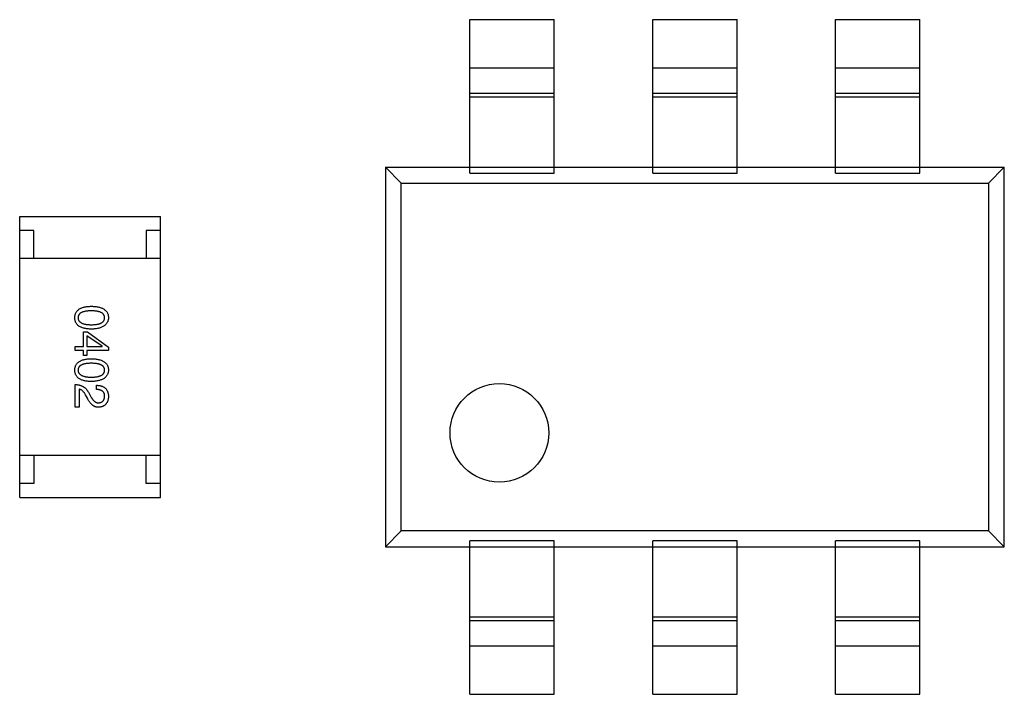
# Model space of a CAD drawing. Header units: millimetres. Extents: x 72 to 239, y 133 to 319.
# Tile 96 of 240: x 115.38 to 118.88, y 250.22 to 252.62. Entities that reach past the tile are written whole.
import ezdxf

# ---------------------------------------------------------------- set-up
doc = ezdxf.new("R2010")
doc.units = ezdxf.units.MM
doc.header["$LTSCALE"] = 5
doc.layers.get('0').update_dxf_attribs({"linetype": 'CONTINUOUS'})

msp = doc.modelspace()

# ---------------------------------------------------------------- linework, layer by layer
for p, q in [((116.9785, 252.0768), (116.9785, 252.6229)), ((116.9785, 252.6229), (117.2785, 252.6229)), ((117.2785, 252.0768), (117.2785, 252.6229)), ((117.6285, 252.0768), (117.6285, 252.6229)), ((117.6285, 252.6229), (117.9285, 252.6229)), ((117.9285, 252.0768), (117.9285, 252.6229)), ((118.2785, 252.0768), (118.2785, 252.6229)), ((118.2785, 252.6229), (118.5785, 252.6229)), ((118.5785, 252.0768), (118.5785, 252.6229)), ((116.9785, 252.4511), (117.2785, 252.4511)), ((117.6285, 252.4511), (117.9285, 252.4511)), ((118.2785, 252.4511), (118.5785, 252.4511)), ((117.2785, 252.3599), (116.9785, 252.3599)), ((117.9285, 252.3599), (117.6285, 252.3599)), ((118.5785, 252.3599), (118.2785, 252.3599)), ((117.2785, 252.3477), (116.9785, 252.3477)), ((117.9285, 252.3477), (117.6285, 252.3477)), ((118.5785, 252.3477), (118.2785, 252.3477)), ((116.7347, 252.0416), (116.6785, 252.0979)), ((116.6785, 252.0979), (116.6785, 250.7479)), ((116.6785, 252.0979), (118.8785, 252.0979)), ((116.9785, 252.0768), (117.2785, 252.0768)), ((117.6285, 252.0768), (117.9285, 252.0768)), ((118.2785, 252.0768), (118.5785, 252.0768)), ((118.8785, 252.0979), (118.8222, 252.0416)), ((118.8785, 250.7479), (118.8785, 252.0979)), ((116.7347, 250.8041), (116.7347, 252.0416)), ((116.7347, 252.0416), (118.8222, 252.0416)), ((118.8222, 252.0416), (118.8222, 250.8041)), ((115.3785, 250.9227), (115.3785, 251.9227)), ((115.3785, 251.9227), (115.8785, 251.9227)), ((115.8785, 250.9227), (115.8785, 251.9227)), ((115.4285, 251.8727), (115.3785, 251.8727)), ((115.4285, 251.7727), (115.4285, 251.8727)), ((115.8285, 251.8727), (115.8285, 251.7727)), ((115.8785, 251.8727), (115.8285, 251.8727)), ((115.8785, 251.7727), (115.3785, 251.7727)), ((115.605, 251.4603), (115.605, 251.5121)), ((115.605, 251.5121), (115.6194, 251.5121)), ((115.6194, 251.5121), (115.6941, 251.4583)), ((115.6712, 251.4609), (115.6174, 251.4983)), ((115.6174, 251.4983), (115.6174, 251.4603)), ((115.5761, 251.4458), (115.5761, 251.4603)), ((115.5761, 251.4603), (115.605, 251.4603)), ((115.605, 251.4458), (115.5761, 251.4458)), ((115.605, 251.4281), (115.605, 251.4458)), ((115.6174, 251.4603), (115.6712, 251.4603)), ((115.6174, 251.4458), (115.6174, 251.4281)), ((115.6941, 251.4458), (115.6174, 251.4458)), ((115.6712, 251.4603), (115.6712, 251.4609)), ((115.6941, 251.4583), (115.6941, 251.4458)), ((115.6174, 251.4281), (115.605, 251.4281)), ((115.5761, 251.2442), (115.5761, 251.3249)), ((115.5899, 251.3085), (115.5899, 251.2442)), ((115.6515, 251.3072), (115.6515, 251.3223)), ((115.6194, 251.2764), (115.6122, 251.2888)), ((115.6227, 251.2973), (115.6319, 251.2816)), ((115.5899, 251.2442), (115.5761, 251.2442)), ((115.8785, 251.0727), (115.3785, 251.0727)), ((115.4285, 251.0727), (115.4285, 250.9727)), ((115.8285, 250.9727), (115.8285, 251.0727)), ((115.4285, 250.9727), (115.3785, 250.9727)), ((115.8785, 250.9727), (115.8285, 250.9727)), ((115.3785, 250.9227), (115.8785, 250.9227)), ((116.7347, 250.8041), (116.6785, 250.7479)), ((118.8222, 250.8041), (116.7347, 250.8041)), ((118.8785, 250.7479), (118.8222, 250.8041)), ((116.6785, 250.7479), (118.8785, 250.7479)), ((116.9785, 250.2229), (116.9785, 250.7689)), ((117.2785, 250.7689), (116.9785, 250.7689)), ((117.2785, 250.2229), (117.2785, 250.7689)), ((117.6285, 250.2229), (117.6285, 250.7689)), ((117.9285, 250.7689), (117.6285, 250.7689)), ((117.9285, 250.2229), (117.9285, 250.7689)), ((118.2785, 250.2229), (118.2785, 250.7689)), ((118.5785, 250.7689), (118.2785, 250.7689)), ((118.5785, 250.2229), (118.5785, 250.7689)), ((116.9785, 250.498), (117.2785, 250.498)), ((117.6285, 250.498), (117.9285, 250.498)), ((118.2785, 250.498), (118.5785, 250.498)), ((116.9785, 250.4858), (117.2785, 250.4858)), ((117.6285, 250.4858), (117.9285, 250.4858)), ((118.2785, 250.4858), (118.5785, 250.4858)), ((117.2785, 250.3946), (116.9785, 250.3946)), ((117.9285, 250.3946), (117.6285, 250.3946)), ((118.5785, 250.3946), (118.2785, 250.3946)), ((116.9785, 250.2229), (117.2785, 250.2229)), ((117.6285, 250.2229), (117.9285, 250.2229)), ((118.2785, 250.2229), (118.5785, 250.2229))]:
    msp.add_line(p, q)
msp.add_circle((117.0835, 251.1529), 0.1754)
for points, knots in [([(115.5741, 251.5627), (115.5742, 251.5643), (115.5744, 251.5674), (115.5751, 251.5719), (115.5763, 251.5761), (115.578, 251.58), (115.5801, 251.5836), (115.5827, 251.5869), (115.5857, 251.5899), (115.5892, 251.5926), (115.5932, 251.595), (115.5976, 251.5971), (115.6024, 251.5989), (115.6077, 251.6004), (115.6134, 251.6016), (115.6196, 251.6025), (115.6262, 251.6031), (115.6308, 251.6033), (115.6332, 251.6033)], [0, 0, 0, 0, 0.059135, 0.115606, 0.169241, 0.221578, 0.273261, 0.324749, 0.377329, 0.431642, 0.488541, 0.548597, 0.612232, 0.680174, 0.752504, 0.829777, 0.912307, 1, 1, 1, 1]), ([(115.6332, 251.587), (115.6313, 251.5869), (115.6276, 251.5869), (115.6222, 251.5866), (115.6172, 251.5862), (115.6126, 251.5855), (115.6084, 251.5846), (115.6045, 251.5836), (115.6009, 251.5824), (115.5978, 251.581), (115.595, 251.5794), (115.5926, 251.5776), (115.5905, 251.5756), (115.5889, 251.5734), (115.5875, 251.571), (115.5866, 251.5684), (115.5861, 251.5656), (115.586, 251.5637), (115.5859, 251.5627)], [0, 0, 0, 0, 0.096457, 0.187288, 0.27178, 0.350132, 0.423455, 0.491343, 0.554037, 0.612253, 0.666313, 0.717038, 0.764921, 0.811214, 0.856775, 0.902988, 0.950234, 1, 1, 1, 1]), ([(115.6332, 251.6033), (115.6356, 251.6033), (115.6403, 251.6031), (115.6472, 251.6025), (115.6536, 251.6016), (115.6595, 251.6004), (115.6649, 251.5989), (115.6699, 251.5971), (115.6745, 251.595), (115.6786, 251.5926), (115.6822, 251.5899), (115.6853, 251.5869), (115.688, 251.5836), (115.6902, 251.58), (115.6919, 251.5761), (115.6932, 251.5719), (115.6939, 251.5674), (115.6941, 251.5643), (115.6941, 251.5627)], [0, 0, 0, 0, 0.088823, 0.172287, 0.250296, 0.323438, 0.392244, 0.456221, 0.516635, 0.573871, 0.628, 0.680335, 0.731489, 0.782557, 0.834044, 0.886738, 0.942089, 1, 1, 1, 1]), ([(115.6804, 251.5627), (115.6803, 251.5637), (115.6803, 251.5656), (115.6797, 251.5684), (115.6788, 251.571), (115.6775, 251.5734), (115.6758, 251.5756), (115.6737, 251.5776), (115.6713, 251.5794), (115.6685, 251.581), (115.6654, 251.5824), (115.6619, 251.5836), (115.658, 251.5846), (115.6537, 251.5855), (115.6491, 251.5862), (115.6441, 251.5866), (115.6388, 251.5869), (115.6351, 251.5869), (115.6332, 251.587)], [0, 0, 0, 0, 0.049764, 0.097007, 0.143217, 0.188577, 0.235116, 0.282997, 0.333719, 0.387776, 0.445989, 0.508679, 0.576563, 0.649481, 0.728235, 0.812722, 0.903548, 1, 1, 1, 1]), ([(115.6332, 251.522), (115.6308, 251.5221), (115.6262, 251.5223), (115.6196, 251.5229), (115.6134, 251.5238), (115.6077, 251.525), (115.6024, 251.5265), (115.5976, 251.5283), (115.5932, 251.5304), (115.5892, 251.5327), (115.5857, 251.5354), (115.5827, 251.5384), (115.5801, 251.5418), (115.578, 251.5454), (115.5763, 251.5493), (115.5751, 251.5535), (115.5744, 251.558), (115.5742, 251.5611), (115.5741, 251.5627)], [0, 0, 0, 0, 0.08769, 0.170218, 0.24749, 0.319818, 0.387758, 0.451391, 0.511445, 0.568185, 0.622681, 0.67526, 0.726746, 0.778428, 0.830764, 0.884397, 0.940866, 1, 1, 1, 1]), ([(115.5859, 251.5627), (115.586, 251.5617), (115.5861, 251.5597), (115.5868, 251.5569), (115.5878, 251.5542), (115.5891, 251.5517), (115.5908, 251.5495), (115.5929, 251.5474), (115.5953, 251.5456), (115.5981, 251.5439), (115.6013, 251.5424), (115.6048, 251.5412), (115.6086, 251.5401), (115.6129, 251.5393), (115.6174, 251.5386), (115.6224, 251.5381), (115.6276, 251.5378), (115.6313, 251.5378), (115.6332, 251.5378)], [0, 0, 0, 0, 0.050879, 0.099377, 0.146973, 0.193618, 0.240619, 0.289461, 0.34047, 0.395283, 0.453059, 0.515633, 0.582666, 0.655287, 0.732971, 0.815933, 0.905166, 1, 1, 1, 1]), ([(115.6332, 251.5378), (115.6351, 251.5378), (115.6388, 251.5378), (115.6441, 251.5381), (115.6491, 251.5386), (115.6537, 251.5393), (115.658, 251.5401), (115.6619, 251.5412), (115.6654, 251.5425), (115.6685, 251.5439), (115.6713, 251.5456), (115.6738, 251.5474), (115.6758, 251.5495), (115.6775, 251.5517), (115.6788, 251.5542), (115.6797, 251.5569), (115.6803, 251.5597), (115.6803, 251.5617), (115.6804, 251.5627)], [0, 0, 0, 0, 0.095719, 0.185854, 0.269738, 0.347952, 0.420315, 0.487894, 0.550245, 0.608186, 0.662454, 0.713283, 0.761375, 0.808209, 0.854301, 0.901312, 0.949396, 1, 1, 1, 1]), ([(115.6941, 251.5627), (115.6941, 251.5611), (115.6939, 251.5581), (115.693, 251.5536), (115.6917, 251.5495), (115.6899, 251.5456), (115.6877, 251.542), (115.685, 251.5388), (115.6818, 251.5358), (115.6782, 251.5331), (115.6742, 251.5307), (115.6696, 251.5286), (115.6647, 251.5267), (115.6592, 251.5252), (115.6534, 251.524), (115.647, 251.523), (115.6403, 251.5223), (115.6356, 251.5221), (115.6332, 251.522)], [0, 0, 0, 0, 0.057415, 0.112361, 0.16496, 0.216437, 0.267441, 0.318839, 0.371478, 0.426325, 0.483626, 0.544235, 0.608673, 0.677374, 0.750405, 0.828394, 0.911525, 1, 1, 1, 1]), ([(115.5741, 251.3762), (115.5742, 251.3778), (115.5744, 251.3809), (115.5751, 251.3854), (115.5763, 251.3896), (115.578, 251.3935), (115.5801, 251.3971), (115.5827, 251.4004), (115.5857, 251.4034), (115.5892, 251.4061), (115.5932, 251.4085), (115.5976, 251.4106), (115.6024, 251.4124), (115.6077, 251.4139), (115.6134, 251.4151), (115.6196, 251.416), (115.6262, 251.4166), (115.6308, 251.4167), (115.6332, 251.4168)], [0, 0, 0, 0, 0.059135, 0.115606, 0.169241, 0.221578, 0.273261, 0.324749, 0.377329, 0.431642, 0.488541, 0.548597, 0.612232, 0.680174, 0.752504, 0.829777, 0.912307, 1, 1, 1, 1]), ([(115.6332, 251.4168), (115.6356, 251.4167), (115.6403, 251.4166), (115.6472, 251.416), (115.6536, 251.4151), (115.6595, 251.4139), (115.6649, 251.4124), (115.6699, 251.4106), (115.6745, 251.4085), (115.6786, 251.4061), (115.6822, 251.4034), (115.6853, 251.4004), (115.688, 251.3971), (115.6902, 251.3935), (115.6919, 251.3896), (115.6932, 251.3854), (115.6939, 251.3809), (115.6941, 251.3778), (115.6941, 251.3762)], [0, 0, 0, 0, 0.088823, 0.172287, 0.250296, 0.323438, 0.392244, 0.456221, 0.516635, 0.573871, 0.628, 0.680335, 0.731489, 0.782557, 0.834044, 0.886738, 0.942089, 1, 1, 1, 1]), ([(115.6332, 251.3355), (115.6308, 251.3356), (115.6262, 251.3358), (115.6196, 251.3364), (115.6134, 251.3372), (115.6077, 251.3385), (115.6024, 251.34), (115.5976, 251.3418), (115.5932, 251.3438), (115.5892, 251.3462), (115.5857, 251.3489), (115.5827, 251.3519), (115.5801, 251.3552), (115.578, 251.3589), (115.5763, 251.3628), (115.5751, 251.367), (115.5744, 251.3715), (115.5742, 251.3746), (115.5741, 251.3762)], [0, 0, 0, 0, 0.08769, 0.170218, 0.24749, 0.319818, 0.387758, 0.451391, 0.511445, 0.568185, 0.622681, 0.67526, 0.726746, 0.778428, 0.830764, 0.884397, 0.940866, 1, 1, 1, 1]), ([(115.6332, 251.4004), (115.6313, 251.4004), (115.6276, 251.4004), (115.6222, 251.4001), (115.6172, 251.3996), (115.6126, 251.399), (115.6084, 251.3981), (115.6045, 251.3971), (115.6009, 251.3959), (115.5978, 251.3944), (115.595, 251.3928), (115.5926, 251.3911), (115.5905, 251.389), (115.5889, 251.3868), (115.5875, 251.3845), (115.5866, 251.3819), (115.5861, 251.3791), (115.586, 251.3772), (115.5859, 251.3762)], [0, 0, 0, 0, 0.096457, 0.187288, 0.27178, 0.350132, 0.423455, 0.491343, 0.554037, 0.612253, 0.666313, 0.717038, 0.764921, 0.811214, 0.856775, 0.902988, 0.950234, 1, 1, 1, 1]), ([(115.5859, 251.3762), (115.586, 251.3752), (115.5861, 251.3732), (115.5868, 251.3703), (115.5878, 251.3677), (115.5891, 251.3652), (115.5908, 251.363), (115.5929, 251.3609), (115.5953, 251.3591), (115.5981, 251.3574), (115.6013, 251.3559), (115.6048, 251.3547), (115.6086, 251.3536), (115.6129, 251.3528), (115.6174, 251.3521), (115.6224, 251.3516), (115.6276, 251.3513), (115.6313, 251.3513), (115.6332, 251.3513)], [0, 0, 0, 0, 0.050879, 0.099377, 0.146973, 0.193618, 0.240619, 0.289461, 0.34047, 0.395283, 0.453059, 0.515633, 0.582666, 0.655287, 0.732971, 0.815933, 0.905166, 1, 1, 1, 1]), ([(115.6804, 251.3762), (115.6803, 251.3772), (115.6803, 251.3791), (115.6797, 251.3819), (115.6788, 251.3844), (115.6775, 251.3868), (115.6758, 251.389), (115.6737, 251.3911), (115.6713, 251.3928), (115.6685, 251.3944), (115.6654, 251.3959), (115.6619, 251.3971), (115.658, 251.3981), (115.6537, 251.399), (115.6491, 251.3996), (115.6441, 251.4001), (115.6388, 251.4004), (115.6351, 251.4004), (115.6332, 251.4004)], [0, 0, 0, 0, 0.049764, 0.097007, 0.143217, 0.188577, 0.235116, 0.282997, 0.333719, 0.387776, 0.445989, 0.508679, 0.576563, 0.649481, 0.728235, 0.812722, 0.903548, 1, 1, 1, 1]), ([(115.6332, 251.3513), (115.6351, 251.3513), (115.6388, 251.3513), (115.6441, 251.3516), (115.6491, 251.3521), (115.6537, 251.3527), (115.658, 251.3536), (115.6619, 251.3547), (115.6654, 251.3559), (115.6685, 251.3574), (115.6713, 251.3591), (115.6738, 251.3609), (115.6758, 251.363), (115.6775, 251.3652), (115.6788, 251.3677), (115.6797, 251.3703), (115.6803, 251.3732), (115.6803, 251.3752), (115.6804, 251.3762)], [0, 0, 0, 0, 0.095719, 0.185854, 0.269738, 0.347952, 0.420315, 0.487894, 0.550245, 0.608186, 0.662454, 0.713283, 0.761375, 0.808209, 0.854301, 0.901312, 0.949396, 1, 1, 1, 1]), ([(115.6941, 251.3762), (115.6941, 251.3746), (115.6939, 251.3715), (115.693, 251.3671), (115.6917, 251.363), (115.6899, 251.3591), (115.6877, 251.3555), (115.685, 251.3522), (115.6818, 251.3493), (115.6782, 251.3466), (115.6742, 251.3441), (115.6696, 251.342), (115.6647, 251.3402), (115.6592, 251.3387), (115.6534, 251.3375), (115.647, 251.3365), (115.6403, 251.3358), (115.6356, 251.3356), (115.6332, 251.3355)], [0, 0, 0, 0, 0.057415, 0.112361, 0.16496, 0.216437, 0.267441, 0.318839, 0.371478, 0.426325, 0.483626, 0.544235, 0.608673, 0.677374, 0.750405, 0.828394, 0.911525, 1, 1, 1, 1]), ([(115.5761, 251.3249), (115.5774, 251.3248), (115.58, 251.3247), (115.5838, 251.3243), (115.5875, 251.3238), (115.5911, 251.323), (115.5945, 251.322), (115.5977, 251.3207), (115.6009, 251.3193), (115.6038, 251.3177), (115.6067, 251.3159), (115.6094, 251.3138), (115.612, 251.3116), (115.6144, 251.3091), (115.6167, 251.3065), (115.6188, 251.3036), (115.6209, 251.3006), (115.6221, 251.2984), (115.6227, 251.2973)], [0, 0, 0, 0, 0.069512, 0.136307, 0.201431, 0.265186, 0.327322, 0.388242, 0.448098, 0.507757, 0.566952, 0.626243, 0.686026, 0.745963, 0.807549, 0.869906, 0.934172, 1, 1, 1, 1]), ([(115.6122, 251.2888), (115.6114, 251.2902), (115.6098, 251.2929), (115.6072, 251.2966), (115.6046, 251.2999), (115.6018, 251.3026), (115.599, 251.3048), (115.596, 251.3066), (115.593, 251.3079), (115.5909, 251.3083), (115.5899, 251.3085)], [0, 0, 0, 0, 0.158292, 0.304606, 0.440272, 0.565336, 0.681745, 0.791834, 0.896966, 1, 1, 1, 1]), ([(115.6515, 251.3223), (115.6532, 251.3222), (115.6564, 251.3221), (115.6612, 251.3216), (115.6656, 251.3207), (115.6696, 251.3195), (115.6734, 251.3181), (115.6769, 251.3163), (115.68, 251.3142), (115.6829, 251.3118), (115.6854, 251.3091), (115.6876, 251.3061), (115.6895, 251.3027), (115.6911, 251.2991), (115.6923, 251.2952), (115.6933, 251.2909), (115.6939, 251.2864), (115.6941, 251.2832), (115.6941, 251.2816)], [0, 0, 0, 0, 0.074935, 0.145873, 0.212498, 0.27598, 0.33603, 0.394042, 0.450372, 0.505546, 0.560812, 0.616481, 0.673265, 0.732328, 0.7938, 0.858943, 0.92718, 1, 1, 1, 1]), ([(115.6804, 251.2836), (115.6804, 251.2845), (115.6803, 251.2863), (115.68, 251.2889), (115.6794, 251.2914), (115.6786, 251.2936), (115.6776, 251.2957), (115.6764, 251.2977), (115.6749, 251.2994), (115.6732, 251.301), (115.6712, 251.3024), (115.6691, 251.3036), (115.6667, 251.3046), (115.6641, 251.3055), (115.6613, 251.3062), (115.6582, 251.3067), (115.6549, 251.307), (115.6527, 251.3071), (115.6515, 251.3072)], [0, 0, 0, 0, 0.065945, 0.127767, 0.186553, 0.242898, 0.297728, 0.351599, 0.404854, 0.459191, 0.515338, 0.573322, 0.634405, 0.698538, 0.767039, 0.84022, 0.917406, 1, 1, 1, 1]), ([(115.6587, 251.2442), (115.6577, 251.2442), (115.6558, 251.2441), (115.6528, 251.2444), (115.65, 251.2449), (115.6472, 251.2457), (115.6444, 251.2468), (115.6418, 251.2481), (115.6392, 251.2497), (115.6367, 251.2516), (115.6343, 251.2537), (115.6319, 251.2562), (115.6297, 251.2589), (115.6274, 251.2618), (115.6253, 251.2651), (115.6232, 251.2686), (115.6212, 251.2723), (115.62, 251.275), (115.6194, 251.2764)], [0, 0, 0, 0, 0.055083, 0.109453, 0.162685, 0.21614, 0.26961, 0.324284, 0.380202, 0.437433, 0.497084, 0.559152, 0.624288, 0.692446, 0.763862, 0.838743, 0.917269, 1, 1, 1, 1]), ([(115.6319, 251.2816), (115.6323, 251.2807), (115.6333, 251.2789), (115.6348, 251.2763), (115.6364, 251.2739), (115.6379, 251.2717), (115.6396, 251.2697), (115.6412, 251.2678), (115.6429, 251.2661), (115.6446, 251.2647), (115.6463, 251.2634), (115.6481, 251.2624), (115.6499, 251.2615), (115.6517, 251.2608), (115.6536, 251.2603), (115.6555, 251.26), (115.6575, 251.2598), (115.6587, 251.2599), (115.6594, 251.26)], [0, 0, 0, 0, 0.084365, 0.165386, 0.24176, 0.314729, 0.38433, 0.449952, 0.513164, 0.5734, 0.630824, 0.68644, 0.740136, 0.792605, 0.844515, 0.896112, 0.947763, 1, 1, 1, 1]), ([(115.6941, 251.2816), (115.694, 251.2802), (115.6938, 251.2774), (115.6932, 251.2733), (115.6924, 251.2696), (115.6913, 251.266), (115.6899, 251.2627), (115.6883, 251.2597), (115.6865, 251.257), (115.6844, 251.2545), (115.682, 251.2523), (115.6794, 251.2503), (115.6766, 251.2487), (115.6735, 251.2472), (115.6701, 251.2461), (115.6666, 251.2452), (115.6627, 251.2445), (115.6601, 251.2443), (115.6587, 251.2442)], [0, 0, 0, 0, 0.074847, 0.14558, 0.212628, 0.276599, 0.337792, 0.396608, 0.453638, 0.509854, 0.565589, 0.621545, 0.678777, 0.737222, 0.798388, 0.862259, 0.929312, 1, 1, 1, 1]), ([(115.6594, 251.26), (115.6602, 251.26), (115.6618, 251.2602), (115.6641, 251.2606), (115.6663, 251.2612), (115.6683, 251.2619), (115.6702, 251.2628), (115.6719, 251.2639), (115.6734, 251.2651), (115.6749, 251.2665), (115.6761, 251.2681), (115.6772, 251.2698), (115.6781, 251.2717), (115.6789, 251.2738), (115.6795, 251.276), (115.68, 251.2784), (115.6802, 251.2809), (115.6803, 251.2827), (115.6804, 251.2836)], [0, 0, 0, 0, 0.069456, 0.136175, 0.198596, 0.258993, 0.316838, 0.37342, 0.428889, 0.48454, 0.540119, 0.597644, 0.65702, 0.718534, 0.783117, 0.851564, 0.923888, 1, 1, 1, 1])]:
    msp.add_open_spline(points, degree=3, knots=knots)

doc.saveas('drawing.dxf')
